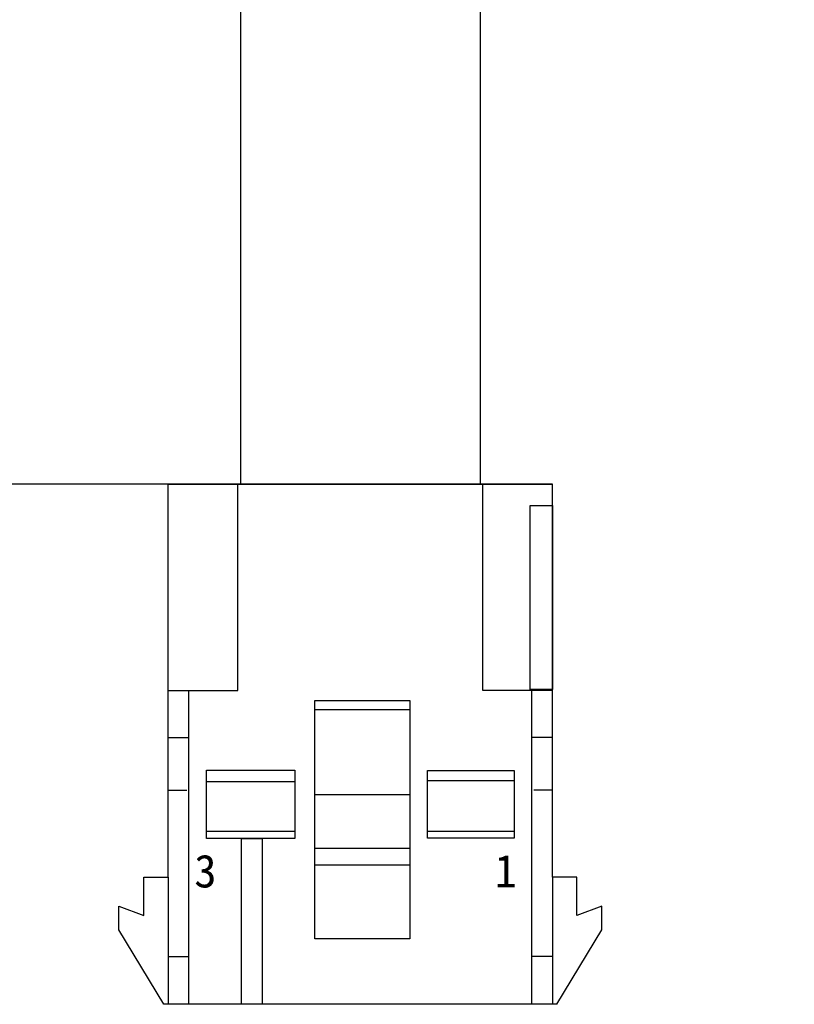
# Model space of a CAD drawing. Header units: millimetres. Extents: x 2798 to 3316, y 1544 to 1917.
# Tile 10 of 20: x 2905 to 2929, y 1612 to 1642. Entities that reach past the tile are written whole.
import ezdxf

# ---------------------------------------------------------------- set-up
doc = ezdxf.new("R2010")
doc.units = ezdxf.units.MM
doc.layers.add('0 @ 1', color=7, linetype='Continuous')
doc.styles.get("Standard").update_dxf_attribs({"font": 'arial_0.ttf'})
doc.styles.add('style1', font='SimSun.ttf', dxfattribs={"height": 5})
doc.dimstyles.get("Standard").update_dxf_attribs({"dimtxt": 5, "dimasz": 5, "dimexe": 0.18, "dimexo": 0.0625, "dimgap": 0.09, "dimtad": 0, "dimdec": 1, "dimzin": 0, "dimdsep": 46, "dimtxsty": 'Standard', "dimblk2": 'NONE', "dimcen": 0.09, "dimadec": 0, "dimazin": 0, "dimtfac": 1, "dimtdec": 1, "dimtofl": 0, "dimtmove": 0, "dimatfit": 3, "dimfxl": 1, "dimtolj": 1, "dimtzin": 0, "dimarcsym": 0})

# ---------------------------------------------------------------- blocks, each defined once
blk = doc.blocks.new('*D293')
at = {"color": 0, "lineweight": -2}
for p, q in [((2948.747, 1681.933), (2901.41, 1681.933)), ((2901.59, 1676.933), (2901.59, 1674.774)), ((2901.59, 1633.283), (2901.59, 1635.441)), ((2912.016, 1628.283), (2901.41, 1628.283))]:
    blk.add_line(p, q, dxfattribs=at)
at = {"color": 0}
for points in [[(2902.423, 1676.933), (2900.756, 1676.933), (2901.59, 1681.933)], [(2900.756, 1633.283), (2902.423, 1633.283), (2901.59, 1628.283)]]:
    blk.add_solid(points, dxfattribs=at)
at = {"layer": 'Defpoints', "color": 0}
for p in [(2901.59, 1681.933), (2948.809, 1681.933), (2912.078, 1628.283)]:
    blk.add_point(p, dxfattribs=at)
at = {"color": 0, "insert": (2901.59, 1655.108), "char_height": 5, "attachment_point": 5, "rotation": 90}
blk.add_mtext('\\A1;\\fArial|b0|i0|c0|p34;500{\\H0.7x;\\S+20^ -0;}(\\f宋体|b0|i0|c134|p34;线长）', dxfattribs=at)
blk = doc.blocks.new('_None')

msp = doc.modelspace()

# ---------------------------------------------------------------- linework, layer by layer
at = {"color": 7, "linetype": 'Continuous'}
for p, q in [((2912.159, 1668.283), (2912.159, 1628.283)), ((2919.459, 1668.283), (2919.459, 1628.283)), ((2919.459, 1628.283), (2912.159, 1628.283)), ((2919.459, 1628.283), (2912.159, 1628.283)), ((2919.459, 1628.283), (2912.159, 1628.283)), ((2917.634, 1628.283), (2913.984, 1628.283))]:
    msp.add_line(p, q, dxfattribs=at)
for p, q in [((2921.666, 1628.283), (2909.952, 1628.283)), ((2909.952, 1616.315), (2909.952, 1628.283)), ((2909.952, 1628.283), (2921.666, 1628.283)), ((2912.078, 1622.005), (2912.078, 1628.283)), ((2919.541, 1622.005), (2919.541, 1628.283)), ((2921.666, 1616.315), (2921.666, 1628.283)), ((2909.95, 1622.005), (2912.078, 1622.005)), ((2910.58, 1612.445), (2910.58, 1622.005)), ((2921.669, 1622.005), (2919.541, 1622.005)), ((2921.038, 1612.445), (2921.038, 1622.005)), ((2917.318, 1621.415), (2914.419, 1621.415)), ((2909.977, 1620.57), (2910.569, 1620.57)), ((2921.642, 1620.57), (2921.049, 1620.57)), ((2909.954, 1618.963), (2910.524, 1618.963)), ((2917.318, 1618.826), (2914.419, 1618.826)), ((2921.665, 1618.963), (2921.095, 1618.963)), ((2909.214, 1615.15), (2909.214, 1616.315)), ((2909.214, 1616.315), (2909.952, 1616.315)), ((2909.952, 1616.315), (2909.952, 1612.445)), ((2922.405, 1616.315), (2921.666, 1616.315)), ((2921.666, 1616.315), (2921.666, 1612.445)), ((2922.405, 1615.15), (2922.405, 1616.315)), ((2908.455, 1614.711), (2908.455, 1615.434)), ((2908.455, 1615.434), (2909.214, 1615.15)), ((2923.164, 1615.434), (2922.405, 1615.15)), ((2923.164, 1614.711), (2923.164, 1615.434)), ((2909.818, 1612.445), (2908.455, 1614.711)), ((2921.801, 1612.445), (2923.164, 1614.711)), ((2909.959, 1613.901), (2910.574, 1613.901)), ((2921.66, 1613.901), (2921.044, 1613.901)), ((2921.801, 1612.445), (2909.818, 1612.445))]:
    msp.add_line(p, q)
for points in [[(2921.664, 1622.029), (2920.979, 1622.029), (2920.979, 1627.637), (2921.664, 1627.637)], [(2917.318, 1614.44), (2914.419, 1614.44), (2914.419, 1621.698), (2917.318, 1621.698)], [(2913.813, 1617.491), (2911.123, 1617.491), (2911.123, 1619.576), (2913.813, 1619.576)], [(2920.495, 1617.507), (2917.851, 1617.507), (2917.851, 1619.568), (2920.495, 1619.568)], [(2913.813, 1617.704), (2911.123, 1617.704), (2911.123, 1619.229), (2913.813, 1619.229)], [(2920.495, 1617.704), (2917.858, 1617.704), (2917.858, 1619.257), (2920.495, 1619.257)], [(2912.821, 1612.446), (2912.183, 1612.446), (2912.183, 1617.491), (2912.821, 1617.491)], [(2917.318, 1616.685), (2914.419, 1616.685), (2914.419, 1617.198), (2917.318, 1617.198)]]:
    msp.add_lwpolyline(points, close=True)

# ---------------------------------------------------------------- texts
at = {"layer": '0 @ 1', "char_height": 1, "width": 6.60493, "attachment_point": 1, "style": 'style1'}
for s, insert in [('3', (2910.748, 1617.004)), ('1', (2919.9, 1617.004))]:
    msp.add_mtext(s, dxfattribs=dict(at, insert=insert))

# ---------------------------------------------------------------- dimensions: what is measured, and where the dimension line sits
at = {"color": 3}
dim = msp.add_linear_dim(base=(2901.59, 1681.933), p1=(2912.078, 1628.283), p2=(2948.809, 1681.933), angle=90, text='\\fArial|b0|i0|c0|p34;500{\\H0.7x;\\S+20^ -0;}(\\f宋体|b0|i0|c134|p34;线长）', dimstyle='Standard', override={"dimtxsty": 'Standard', "dimblk2": 'None'}, dxfattribs=at)
dim.commit()
dim.dimension.update_dxf_attribs({"geometry": '*D293', "text_midpoint": (2901.59, 1655.108)})

doc.saveas('drawing.dxf')
